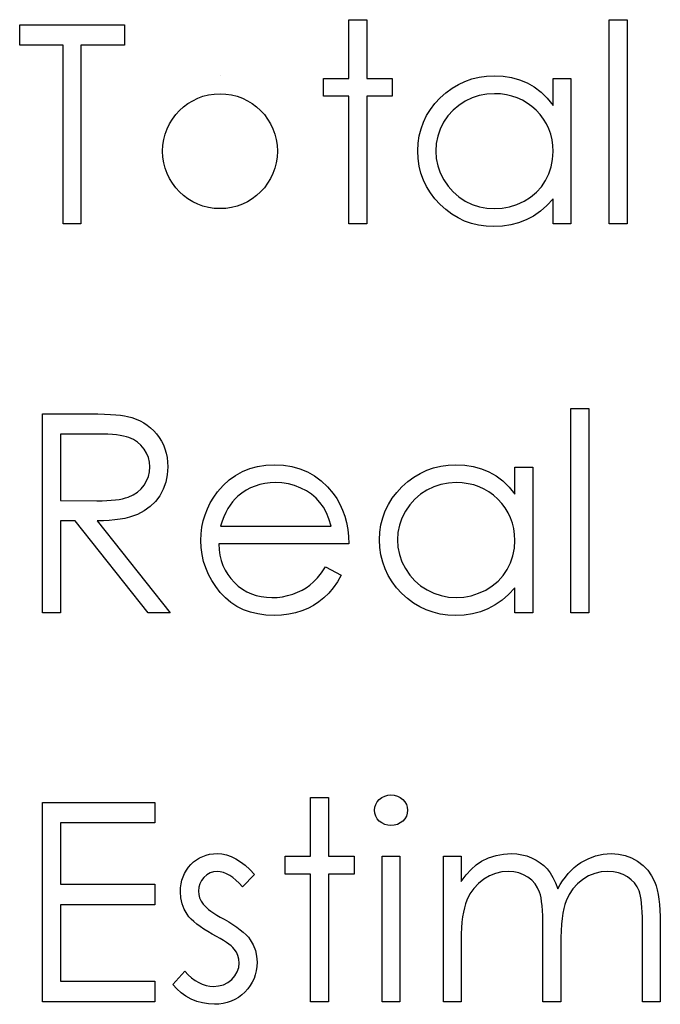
# Model space of a CAD drawing. Header units: inches. Extents: x 220 to 877, y 4 to 174.
# Tile 174 of 256: x 258.792 to 259.235, y 157.402 to 158.083. Entities that reach past the tile are written whole.
import ezdxf

# ---------------------------------------------------------------- set-up
doc = ezdxf.new("R2010")
doc.units = ezdxf.units.IN
doc.header["$LTSCALE"] = 0.5
doc.header["$MEASUREMENT"] = 0
doc.layers.add('SID-M-D', color=42, linetype='Continuous')

msp = doc.modelspace()

# ---------------------------------------------------------------- linework, layer by layer
at = {"layer": 'SID-M-D', "linetype": 'Continuous'}
for p, q in [((259.01955, 158.08327), (259.03191, 158.08327)), ((259.01955, 158.04264), (259.01955, 158.08327)), ((259.03191, 158.08327), (259.03191, 158.04264)), ((259.19974, 158.08327), (259.21211, 158.08327)), ((259.19974, 157.94194), (259.19974, 158.08327)), ((259.21211, 158.08327), (259.21211, 157.94194)), ((258.79165, 158.0656), (258.79165, 158.07974)), ((258.79165, 158.07974), (258.86409, 158.07974)), ((258.86409, 158.07974), (258.86409, 158.0656)), ((258.82169, 158.0656), (258.79165, 158.0656)), ((258.82169, 157.94194), (258.82169, 158.0656)), ((258.86409, 158.0656), (258.83405, 158.0656)), ((258.83405, 158.0656), (258.83405, 157.94194)), ((258.93039, 158.0444), (258.93039, 158.0444)), ((259.00188, 158.03027), (259.00188, 158.04264)), ((259.00188, 158.04264), (259.01955, 158.04264)), ((259.03191, 158.04264), (259.04958, 158.04264)), ((259.04958, 158.04264), (259.04958, 158.03027)), ((259.09987, 158.04059), (259.10465, 158.04228)), ((259.10465, 158.04228), (259.10962, 158.04346)), ((259.10962, 158.04346), (259.11478, 158.04416)), ((259.11478, 158.04416), (259.12013, 158.0444)), ((259.12013, 158.0444), (259.12629, 158.0441)), ((259.12629, 158.0441), (259.13214, 158.04319)), ((259.13214, 158.04319), (259.13769, 158.04164)), ((259.13769, 158.04164), (259.14293, 158.03952)), ((259.16088, 158.024), (259.16088, 158.04264)), ((259.16088, 158.04264), (259.17324, 158.04264)), ((259.17324, 158.04264), (259.17324, 157.94194)), ((259.08673, 158.03275), (259.09093, 158.03585)), ((259.09093, 158.03585), (259.09529, 158.03847)), ((259.09529, 158.03847), (259.09987, 158.04059)), ((259.14293, 158.03952), (259.14787, 158.03673)), ((259.14787, 158.03673), (259.15254, 158.0332)), ((259.01955, 158.03027), (259.00188, 158.03027)), ((259.01955, 157.94194), (259.01955, 158.03027)), ((259.04958, 158.03027), (259.03191, 158.03027)), ((259.03191, 158.03027), (259.03191, 157.94194)), ((259.07911, 158.0253), (259.08276, 158.02919)), ((259.08276, 158.02919), (259.08673, 158.03275)), ((259.10473, 158.02911), (259.09996, 158.02685)), ((259.1097, 158.03074), (259.10473, 158.02911)), ((259.11489, 158.03171), (259.1097, 158.03074)), ((259.1203, 158.03204), (259.11489, 158.03171)), ((259.12449, 158.03187), (259.1203, 158.03204)), ((259.12852, 158.03132), (259.12449, 158.03187)), ((259.13239, 158.03044), (259.12852, 158.03132)), ((259.13609, 158.02917), (259.13239, 158.03044)), ((259.13959, 158.02757), (259.13609, 158.02917)), ((259.14296, 158.02561), (259.13959, 158.02757)), ((259.15254, 158.0332), (259.15685, 158.02897)), ((259.15685, 158.02897), (259.16088, 158.024)), ((259.07332, 158.01691), (259.07597, 158.02119)), ((259.07597, 158.02119), (259.07911, 158.0253)), ((259.09554, 158.024), (259.09159, 158.02061)), ((259.09996, 158.02685), (259.09554, 158.024)), ((259.14614, 158.02326), (259.14296, 158.02561)), ((259.14914, 158.02058), (259.14614, 158.02326)), ((259.07114, 158.01244), (259.07332, 158.01691)), ((259.08811, 158.01672), (259.0851, 158.01227)), ((259.09159, 158.02061), (259.08811, 158.01672)), ((259.1519, 158.01763), (259.14914, 158.02058)), ((259.15428, 158.01451), (259.1519, 158.01763)), ((259.15629, 158.0112), (259.15428, 158.01451)), ((259.06821, 158.00289), (259.06943, 158.00775)), ((259.06943, 158.00775), (259.07114, 158.01244)), ((259.0827, 158.00753), (259.08099, 158.00261)), ((259.0851, 158.01227), (259.0827, 158.00753)), ((259.15795, 158.00772), (259.15629, 158.0112)), ((259.15922, 158.00408), (259.15795, 158.00772)), ((259.06749, 157.99781), (259.06821, 158.00289)), ((259.08099, 158.00261), (259.07994, 157.99759)), ((259.16013, 158.00024), (259.15922, 158.00408)), ((259.16068, 157.99624), (259.16013, 158.00024)), ((259.06725, 157.99256), (259.06749, 157.99781)), ((259.07994, 157.99759), (259.07961, 157.99243)), ((259.16088, 157.99207), (259.16068, 157.99624)), ((259.06749, 157.98721), (259.06725, 157.99256)), ((259.06821, 157.98205), (259.06749, 157.98721)), ((259.07961, 157.99243), (259.07997, 157.98729)), ((259.07997, 157.98729), (259.08099, 157.98227)), ((259.15958, 157.98144), (259.16054, 157.9866)), ((259.16054, 157.9866), (259.16088, 157.99207)), ((259.0694, 157.97711), (259.06821, 157.98205)), ((259.08099, 157.98227), (259.08273, 157.97736)), ((259.15792, 157.97653), (259.15958, 157.98144)), ((259.07108, 157.97236), (259.0694, 157.97711)), ((259.08273, 157.97736), (259.08516, 157.97255)), ((259.15563, 157.97192), (259.15792, 157.97653)), ((259.07326, 157.9678), (259.07108, 157.97236)), ((259.07589, 157.96347), (259.07326, 157.9678)), ((259.08516, 157.97255), (259.0882, 157.96808)), ((259.0882, 157.96808), (259.09167, 157.96413)), ((259.14931, 157.96391), (259.15273, 157.96769)), ((259.15273, 157.96769), (259.15563, 157.97192)), ((259.079, 157.95936), (259.07589, 157.96347)), ((259.08262, 157.95544), (259.079, 157.95936)), ((259.09167, 157.96413), (259.09565, 157.96071)), ((259.09565, 157.96071), (259.10009, 157.95781)), ((259.14073, 157.95776), (259.14528, 157.9606)), ((259.14528, 157.9606), (259.14931, 157.96391)), ((259.16088, 157.95936), (259.1566, 157.95472)), ((259.16088, 157.94194), (259.16088, 157.95936)), ((259.08657, 157.95185), (259.08262, 157.95544)), ((259.10009, 157.95781), (259.10487, 157.95549)), ((259.10487, 157.95549), (259.10981, 157.95386)), ((259.10981, 157.95386), (259.11492, 157.95287)), ((259.11492, 157.95287), (259.12019, 157.95254)), ((259.12019, 157.95254), (259.12554, 157.95287)), ((259.12554, 157.95287), (259.13076, 157.95384)), ((259.13076, 157.95384), (259.13581, 157.95547)), ((259.13581, 157.95547), (259.14073, 157.95776)), ((259.1566, 157.95472), (259.1521, 157.95075)), ((259.09071, 157.94876), (259.08657, 157.95185)), ((259.09507, 157.94614), (259.09071, 157.94876)), ((259.0996, 157.94398), (259.09507, 157.94614)), ((259.14729, 157.94743), (259.14227, 157.94478)), ((259.1521, 157.95075), (259.14729, 157.94743)), ((258.83405, 157.94194), (258.82169, 157.94194)), ((259.03191, 157.94194), (259.01955, 157.94194)), ((259.10434, 157.94233), (259.0996, 157.94398)), ((259.10928, 157.94114), (259.10434, 157.94233)), ((259.11442, 157.94042), (259.10928, 157.94114)), ((259.11975, 157.94017), (259.11442, 157.94042)), ((259.12574, 157.94045), (259.11975, 157.94017)), ((259.13151, 157.94133), (259.12574, 157.94045)), ((259.137, 157.94277), (259.13151, 157.94133)), ((259.14227, 157.94478), (259.137, 157.94277)), ((259.17324, 157.94194), (259.16088, 157.94194)), ((259.21211, 157.94194), (259.19974, 157.94194)), ((258.80755, 157.81071), (258.83513, 157.81071)), ((258.80755, 157.67291), (258.80755, 157.81071)), ((258.83513, 157.81071), (258.84065, 157.81068)), ((258.84065, 157.81068), (258.84573, 157.8106)), ((258.84573, 157.8106), (258.85031, 157.81043)), ((258.85031, 157.81043), (258.85445, 157.81024)), ((258.85445, 157.81024), (258.85812, 157.80996)), ((258.85812, 157.80996), (258.86133, 157.80966)), ((258.86133, 157.80966), (258.86409, 157.80927)), ((259.17324, 157.81424), (259.18561, 157.81424)), ((259.17324, 157.67291), (259.17324, 157.81424)), ((259.18561, 157.81424), (259.18561, 157.67291)), ((258.86409, 157.80927), (258.86635, 157.80883)), ((258.86635, 157.80883), (258.86936, 157.80803)), ((258.86936, 157.80803), (258.87223, 157.80701)), ((258.87223, 157.80701), (258.87496, 157.80579)), ((258.87496, 157.80579), (258.87753, 157.80439)), ((258.87753, 157.80439), (258.87996, 157.80276)), ((258.87996, 157.80276), (258.88225, 157.80094)), ((258.81992, 157.79657), (258.81992, 157.75064)), ((258.84576, 157.79657), (258.81992, 157.79657)), ((258.84937, 157.79655), (258.84576, 157.79657)), ((258.85274, 157.79644), (258.84937, 157.79655)), ((258.85583, 157.79624), (258.85274, 157.79644)), ((258.85868, 157.79597), (258.85583, 157.79624)), ((258.86121, 157.79564), (258.85868, 157.79597)), ((258.88225, 157.80094), (258.8844, 157.79892)), ((258.8844, 157.79892), (258.88639, 157.79668)), ((258.88639, 157.79668), (258.88821, 157.79431)), ((258.86351, 157.79522), (258.86121, 157.79564)), ((258.86552, 157.79472), (258.86351, 157.79522)), ((258.86729, 157.79417), (258.86552, 157.79472)), ((258.87038, 157.79279), (258.86729, 157.79417)), ((258.87314, 157.791), (258.87038, 157.79279)), ((258.8756, 157.78882), (258.87314, 157.791)), ((258.88821, 157.79431), (258.88978, 157.79177)), ((258.88978, 157.79177), (258.89111, 157.78912)), ((258.89111, 157.78912), (258.89219, 157.78633)), ((258.87775, 157.78622), (258.8756, 157.78882)), ((258.87949, 157.78338), (258.87775, 157.78622)), ((258.88076, 157.78037), (258.87949, 157.78338)), ((258.89219, 157.78633), (258.89304, 157.78341)), ((258.89304, 157.78341), (258.89365, 157.78037)), ((258.8815, 157.7772), (258.88076, 157.78037)), ((258.88175, 157.77388), (258.8815, 157.7772)), ((258.89365, 157.78037), (258.89401, 157.77717)), ((258.89401, 157.77717), (258.89412, 157.77386)), ((258.88076, 157.76723), (258.8815, 157.77049)), ((258.8815, 157.77049), (258.88175, 157.77388)), ((258.89412, 157.77386), (258.89379, 157.76836)), ((258.9411, 157.76803), (258.94587, 157.77068)), ((258.94587, 157.77068), (258.95095, 157.77272)), ((258.95095, 157.77272), (258.95634, 157.77422)), ((258.95634, 157.77422), (258.96202, 157.77507)), ((258.96202, 157.77507), (258.96804, 157.77537)), ((258.96804, 157.77537), (258.97422, 157.77507)), ((258.97422, 157.77507), (258.9801, 157.77413)), ((258.9801, 157.77413), (258.98565, 157.77259)), ((258.98565, 157.77259), (258.99087, 157.77043)), ((258.99087, 157.77043), (258.99578, 157.76765)), ((259.06443, 157.76682), (259.06879, 157.76944)), ((259.06879, 157.76944), (259.07337, 157.77157)), ((259.07337, 157.77157), (259.07815, 157.77325)), ((259.07815, 157.77325), (259.08312, 157.77444)), ((259.08312, 157.77444), (259.08828, 157.77513)), ((259.08828, 157.77513), (259.09363, 157.77537)), ((259.09363, 157.77537), (259.09979, 157.77507)), ((259.09979, 157.77507), (259.10564, 157.77416)), ((259.10564, 157.77416), (259.11119, 157.77261)), ((259.11119, 157.77261), (259.11643, 157.77049)), ((259.11643, 157.77049), (259.12138, 157.7677)), ((259.13438, 157.75498), (259.13438, 157.77361)), ((259.13438, 157.77361), (259.14674, 157.77361)), ((259.14674, 157.77361), (259.14674, 157.67291)), ((258.8778, 157.76124), (258.87954, 157.76417)), ((258.87954, 157.76417), (258.88076, 157.76723)), ((258.89277, 157.76323), (258.89105, 157.75843)), ((258.89379, 157.76836), (258.89277, 157.76323)), ((258.93251, 157.76099), (258.93665, 157.76483)), ((258.93665, 157.76483), (258.9411, 157.76803)), ((258.96139, 157.76243), (258.95794, 157.76168)), ((258.96498, 157.76287), (258.96139, 157.76243)), ((258.96867, 157.76301), (258.96498, 157.76287)), ((258.9732, 157.76279), (258.96867, 157.76301)), ((258.97762, 157.76207), (258.9732, 157.76279)), ((258.98195, 157.76091), (258.97762, 157.76207)), ((258.99578, 157.76765), (259.00036, 157.76422)), ((259.00036, 157.76422), (259.00464, 157.76019)), ((259.05626, 157.76017), (259.06023, 157.76373)), ((259.06023, 157.76373), (259.06443, 157.76682)), ((259.08839, 157.76268), (259.0832, 157.76171)), ((259.0938, 157.76301), (259.08839, 157.76268)), ((259.098, 157.76284), (259.0938, 157.76301)), ((259.10203, 157.76229), (259.098, 157.76284)), ((259.10589, 157.76141), (259.10203, 157.76229)), ((259.12138, 157.7677), (259.12604, 157.76417)), ((259.12604, 157.76417), (259.13035, 157.75994)), ((258.87016, 157.75451), (258.87311, 157.75636)), ((258.87311, 157.75636), (258.87565, 157.75862)), ((258.87565, 157.75862), (258.8778, 157.76124)), ((258.89105, 157.75843), (258.88868, 157.75395)), ((258.92597, 157.75285), (258.92868, 157.7566)), ((258.92868, 157.7566), (258.93251, 157.76099)), ((258.94552, 157.75578), (258.94273, 157.75357)), ((258.94841, 157.75771), (258.94552, 157.75578)), ((258.95145, 157.75931), (258.94841, 157.75771)), ((258.95465, 157.76066), (258.95145, 157.75931)), ((258.95794, 157.76168), (258.95465, 157.76066)), ((258.98615, 157.75925), (258.98195, 157.76091)), ((258.99009, 157.75724), (258.98615, 157.75925)), ((258.99363, 157.75492), (258.99009, 157.75724)), ((259.00464, 157.76019), (259.00859, 157.75556)), ((259.00859, 157.75556), (259.01113, 157.75194)), ((259.04947, 157.75216), (259.05262, 157.75627)), ((259.05262, 157.75627), (259.05626, 157.76017)), ((259.07346, 157.75782), (259.06904, 157.75498)), ((259.07823, 157.76008), (259.07346, 157.75782)), ((259.0832, 157.76171), (259.07823, 157.76008)), ((259.10959, 157.76014), (259.10589, 157.76141)), ((259.11309, 157.75854), (259.10959, 157.76014)), ((259.11646, 157.75658), (259.11309, 157.75854)), ((259.11964, 157.75423), (259.11646, 157.75658)), ((259.13035, 157.75994), (259.13438, 157.75498)), ((258.81992, 157.75064), (258.84515, 157.75045)), ((258.84515, 157.75045), (258.84868, 157.75048)), ((258.84868, 157.75048), (258.852, 157.75061)), ((258.852, 157.75061), (258.85506, 157.75081)), ((258.85506, 157.75081), (258.8579, 157.75108)), ((258.8579, 157.75108), (258.8605, 157.75144)), ((258.8605, 157.75144), (258.86284, 157.75188)), ((258.86284, 157.75188), (258.86497, 157.75241)), ((258.86497, 157.75241), (258.86685, 157.75302)), ((258.86685, 157.75302), (258.87016, 157.75451)), ((258.88567, 157.74992), (258.88208, 157.74642)), ((258.88868, 157.75395), (258.88567, 157.74992)), ((258.92161, 157.74496), (258.9236, 157.74896)), ((258.9236, 157.74896), (258.92597, 157.75285)), ((258.939, 157.7497), (258.93732, 157.74747)), ((258.94079, 157.75175), (258.939, 157.7497)), ((258.94273, 157.75357), (258.94079, 157.75175)), ((258.99677, 157.7523), (258.99363, 157.75492)), ((258.99948, 157.74937), (258.99677, 157.7523)), ((259.00185, 157.74606), (258.99948, 157.74937)), ((259.01113, 157.75194), (259.01331, 157.74813)), ((259.04682, 157.74788), (259.04947, 157.75216)), ((259.06509, 157.75158), (259.06161, 157.74769)), ((259.06904, 157.75498), (259.06509, 157.75158)), ((259.12264, 157.75155), (259.11964, 157.75423)), ((259.12541, 157.7486), (259.12264, 157.75155)), ((259.12778, 157.74548), (259.12541, 157.7486)), ((258.87789, 157.74344), (258.87314, 157.74098)), ((258.88208, 157.74642), (258.87789, 157.74344)), ((258.91998, 157.74082), (258.92161, 157.74496)), ((258.93434, 157.74231), (258.93301, 157.73941)), ((258.93577, 157.74501), (258.93434, 157.74231)), ((258.93732, 157.74747), (258.93577, 157.74501)), ((259.00392, 157.74222), (259.00185, 157.74606)), ((259.00572, 157.73786), (259.00392, 157.74222)), ((259.01331, 157.74813), (259.01519, 157.74407)), ((259.01519, 157.74407), (259.0167, 157.73982)), ((259.04293, 157.73872), (259.04464, 157.74341)), ((259.04464, 157.74341), (259.04682, 157.74788)), ((259.05861, 157.74324), (259.0562, 157.7385)), ((259.06161, 157.74769), (259.05861, 157.74324)), ((259.12979, 157.74217), (259.12778, 157.74548)), ((259.13145, 157.73869), (259.12979, 157.74217)), ((258.82997, 157.73651), (258.81992, 157.73651)), ((258.81992, 157.73651), (258.81992, 157.67291)), ((258.88059, 157.67291), (258.82997, 157.73651)), ((258.84959, 157.73659), (258.84526, 157.73651)), ((258.84526, 157.73651), (258.89588, 157.67291)), ((258.85368, 157.73681), (258.84959, 157.73659)), ((258.85752, 157.73717), (258.85368, 157.73681)), ((258.86113, 157.73767), (258.85752, 157.73717)), ((258.8645, 157.7383), (258.86113, 157.73767)), ((258.86762, 157.73905), (258.8645, 157.7383)), ((258.87049, 157.73996), (258.86762, 157.73905)), ((258.87314, 157.74098), (258.87049, 157.73996)), ((258.9178, 157.73215), (258.91871, 157.73654)), ((258.91871, 157.73654), (258.91998, 157.74082)), ((258.93182, 157.73632), (258.93075, 157.73298)), ((258.93301, 157.73941), (258.93182, 157.73632)), ((259.00718, 157.73298), (259.00572, 157.73786)), ((259.0167, 157.73982), (259.01792, 157.73535)), ((259.01792, 157.73535), (259.0188, 157.73066)), ((259.04171, 157.73386), (259.04293, 157.73872)), ((259.0562, 157.7385), (259.05449, 157.73358)), ((259.13272, 157.73505), (259.13145, 157.73869)), ((259.13363, 157.73121), (259.13272, 157.73505)), ((258.91728, 157.72762), (258.9178, 157.73215)), ((258.93075, 157.73298), (259.00718, 157.73298)), ((259.0188, 157.73066), (259.01933, 157.72574)), ((259.04075, 157.72354), (259.04099, 157.72878)), ((259.04099, 157.72878), (259.04171, 157.73386)), ((259.05344, 157.72856), (259.05311, 157.7234)), ((259.05449, 157.73358), (259.05344, 157.72856)), ((259.13418, 157.72721), (259.13363, 157.73121)), ((258.91708, 157.72298), (258.91728, 157.72762)), ((258.9173, 157.71804), (258.91708, 157.72298)), ((259.01933, 157.72574), (259.01955, 157.72061)), ((259.04099, 157.71818), (259.04075, 157.72354)), ((259.05311, 157.7234), (259.05347, 157.71826)), ((259.13405, 157.71757), (259.13438, 157.72304)), ((259.13438, 157.72304), (259.13418, 157.72721)), ((258.91791, 157.71321), (258.9173, 157.71804)), ((259.01955, 157.72061), (258.92945, 157.72061)), ((258.92945, 157.72061), (258.9297, 157.71663)), ((258.9297, 157.71663), (258.93025, 157.71283)), ((259.04171, 157.71302), (259.04099, 157.71818)), ((259.05347, 157.71826), (259.05449, 157.71324)), ((259.13308, 157.71241), (259.13405, 157.71757)), ((258.91896, 157.70855), (258.91791, 157.71321)), ((258.92045, 157.70399), (258.91896, 157.70855)), ((258.93025, 157.71283), (258.93113, 157.70921)), ((258.93113, 157.70921), (258.93235, 157.70579)), ((259.0429, 157.70808), (259.04171, 157.71302)), ((259.04458, 157.70333), (259.0429, 157.70808)), ((259.05449, 157.71324), (259.05623, 157.70833)), ((259.05623, 157.70833), (259.05866, 157.70352)), ((259.12913, 157.70289), (259.13142, 157.7075)), ((259.13142, 157.7075), (259.13308, 157.71241)), ((258.92233, 157.69955), (258.92045, 157.70399)), ((258.93235, 157.70579), (258.93384, 157.70256)), ((258.93384, 157.70256), (258.93566, 157.69949)), ((258.99771, 157.69723), (259.00045, 157.70065)), ((259.00045, 157.70065), (259.00326, 157.70471)), ((259.00326, 157.70471), (259.01425, 157.69894)), ((259.04676, 157.69878), (259.04458, 157.70333)), ((259.05866, 157.70352), (259.0617, 157.69905)), ((259.12623, 157.69867), (259.12913, 157.70289)), ((258.92462, 157.69524), (258.92233, 157.69955)), ((258.92735, 157.69107), (258.92462, 157.69524)), ((258.93566, 157.69949), (258.93781, 157.69662)), ((258.93781, 157.69662), (258.94027, 157.69392)), ((258.94027, 157.69392), (258.94298, 157.69149)), ((258.99258, 157.69212), (258.99509, 157.69436)), ((258.99509, 157.69436), (258.99771, 157.69723)), ((259.01154, 157.69433), (259.00864, 157.69019)), ((259.01425, 157.69894), (259.01154, 157.69433)), ((259.04939, 157.69444), (259.04676, 157.69878)), ((259.05251, 157.69033), (259.04939, 157.69444)), ((259.0617, 157.69905), (259.06518, 157.6951)), ((259.06518, 157.6951), (259.06915, 157.69168)), ((259.11878, 157.69157), (259.12281, 157.69488)), ((259.12281, 157.69488), (259.12623, 157.69867)), ((258.9305, 157.68704), (258.92735, 157.69107)), ((258.934, 157.68332), (258.9305, 157.68704)), ((258.94298, 157.69149), (258.94582, 157.68936)), ((258.94582, 157.68936), (258.94883, 157.68757)), ((258.94883, 157.68757), (258.952, 157.68611)), ((258.98063, 157.68586), (258.98402, 157.68713)), ((258.98402, 157.68713), (258.98714, 157.68862)), ((258.98714, 157.68862), (258.98998, 157.69027)), ((258.98998, 157.69027), (258.99258, 157.69212)), ((259.00864, 157.69019), (259.00555, 157.68649)), ((259.05612, 157.68641), (259.05251, 157.69033)), ((259.06915, 157.69168), (259.07359, 157.68878)), ((259.07359, 157.68878), (259.07837, 157.68646)), ((259.10931, 157.68644), (259.11423, 157.68873)), ((259.11423, 157.68873), (259.11878, 157.69157)), ((259.13438, 157.69033), (259.1301, 157.68569)), ((259.13438, 157.67291), (259.13438, 157.69033)), ((258.93787, 157.68009), (258.934, 157.68332)), ((258.94204, 157.67736), (258.93787, 157.68009)), ((258.952, 157.68611), (258.95531, 157.68497)), ((258.95531, 157.68497), (258.95879, 157.68417)), ((258.95879, 157.68417), (258.96241, 157.68368)), ((258.96241, 157.68368), (258.96619, 157.68351)), ((258.96619, 157.68351), (258.96989, 157.68365)), ((258.96989, 157.68365), (258.9735, 157.68409)), ((258.9735, 157.68409), (258.97709, 157.68484)), ((258.97709, 157.68484), (258.98063, 157.68586)), ((258.99873, 157.6805), (258.99504, 157.67807)), ((259.00224, 157.68329), (258.99873, 157.6805)), ((259.00555, 157.68649), (259.00224, 157.68329)), ((259.06007, 157.68282), (259.05612, 157.68641)), ((259.06421, 157.67973), (259.06007, 157.68282)), ((259.07837, 157.68646), (259.08331, 157.68484)), ((259.08331, 157.68484), (259.08842, 157.68384)), ((259.08842, 157.68384), (259.09369, 157.68351)), ((259.09369, 157.68351), (259.09904, 157.68384)), ((259.09904, 157.68384), (259.10426, 157.68481)), ((259.10426, 157.68481), (259.10931, 157.68644)), ((259.1256, 157.68172), (259.1208, 157.6784)), ((259.1301, 157.68569), (259.1256, 157.68172)), ((258.94651, 157.67512), (258.94204, 157.67736)), ((258.95134, 157.67338), (258.94651, 157.67512)), ((258.95647, 157.67214), (258.95134, 157.67338)), ((258.98695, 157.67424), (258.98256, 157.67288)), ((258.99109, 157.67598), (258.98695, 157.67424)), ((258.99504, 157.67807), (258.99109, 157.67598)), ((259.06857, 157.67711), (259.06421, 157.67973)), ((259.0731, 157.67495), (259.06857, 157.67711)), ((259.07784, 157.6733), (259.0731, 157.67495)), ((259.08279, 157.67211), (259.07784, 157.6733)), ((259.1105, 157.67374), (259.10501, 157.6723)), ((259.11577, 157.67575), (259.1105, 157.67374)), ((259.1208, 157.6784), (259.11577, 157.67575)), ((258.81992, 157.67291), (258.80755, 157.67291)), ((258.89588, 157.67291), (258.88059, 157.67291)), ((258.96194, 157.67139), (258.95647, 157.67214)), ((258.96774, 157.67114), (258.96194, 157.67139)), ((258.97295, 157.67134), (258.96774, 157.67114)), ((258.97789, 157.67192), (258.97295, 157.67134)), ((258.98256, 157.67288), (258.97789, 157.67192)), ((259.08792, 157.67139), (259.08279, 157.67211)), ((259.09325, 157.67114), (259.08792, 157.67139)), ((259.09924, 157.67142), (259.09325, 157.67114)), ((259.10501, 157.6723), (259.09924, 157.67142)), ((259.14674, 157.67291), (259.13438, 157.67291)), ((259.18561, 157.67291), (259.17324, 157.67291)), ((258.99305, 157.54521), (259.00541, 157.54521)), ((258.99305, 157.50458), (258.99305, 157.54521)), ((259.00541, 157.54521), (259.00541, 157.50458)), ((259.03912, 157.54223), (259.04058, 157.54386)), ((259.04058, 157.54386), (259.04235, 157.54521)), ((259.04235, 157.54521), (259.04431, 157.5462)), ((259.04431, 157.5462), (259.04638, 157.54678)), ((259.04638, 157.54678), (259.04864, 157.54698)), ((259.04864, 157.54698), (259.05093, 157.54678)), ((259.05093, 157.54678), (259.05306, 157.5462)), ((259.05306, 157.5462), (259.05502, 157.54521)), ((259.05502, 157.54521), (259.05678, 157.54386)), ((259.05678, 157.54386), (259.05827, 157.54223)), ((258.80755, 157.54168), (258.88528, 157.54168)), ((258.80755, 157.40388), (258.80755, 157.54168)), ((258.88528, 157.54168), (258.88528, 157.52755)), ((259.03721, 157.53632), (259.03743, 157.53845)), ((259.03743, 157.53845), (259.03807, 157.54041)), ((259.03807, 157.54041), (259.03912, 157.54223)), ((259.05827, 157.54223), (259.05932, 157.54041)), ((259.05932, 157.54041), (259.05996, 157.53845)), ((259.05996, 157.53845), (259.06018, 157.53632)), ((259.03743, 157.53425), (259.03721, 157.53632)), ((259.03807, 157.53232), (259.03743, 157.53425)), ((259.03912, 157.53053), (259.03807, 157.53232)), ((259.04058, 157.5289), (259.03912, 157.53053)), ((259.05827, 157.53053), (259.05678, 157.5289)), ((259.05932, 157.53232), (259.05827, 157.53053)), ((259.05996, 157.53425), (259.05932, 157.53232)), ((259.06018, 157.53632), (259.05996, 157.53425)), ((258.88528, 157.52755), (258.81992, 157.52755)), ((258.81992, 157.52755), (258.81992, 157.48515)), ((259.04235, 157.52755), (259.04058, 157.5289)), ((259.04431, 157.52655), (259.04235, 157.52755)), ((259.04638, 157.52597), (259.04431, 157.52655)), ((259.04864, 157.52578), (259.04638, 157.52597)), ((259.05093, 157.52597), (259.04864, 157.52578)), ((259.05306, 157.52655), (259.05093, 157.52597)), ((259.05502, 157.52755), (259.05306, 157.52655)), ((259.05678, 157.5289), (259.05502, 157.52755)), ((258.91402, 157.50209), (258.91612, 157.50339)), ((258.91612, 157.50339), (258.91833, 157.50447)), ((258.91833, 157.50447), (258.92067, 157.5053)), ((258.92067, 157.5053), (258.92313, 157.50588)), ((258.92313, 157.50588), (258.9257, 157.50624)), ((258.9257, 157.50624), (258.9284, 157.50635)), ((258.9284, 157.50635), (258.9316, 157.50612)), ((258.9316, 157.50612), (258.93481, 157.50546)), ((258.93481, 157.50546), (258.93803, 157.50433)), ((258.93803, 157.50433), (258.94126, 157.50276)), ((258.97538, 157.49221), (258.97538, 157.50458)), ((258.97538, 157.50458), (258.99305, 157.50458)), ((259.00541, 157.50458), (259.02308, 157.50458)), ((259.02308, 157.50458), (259.02308, 157.49221)), ((259.04251, 157.50458), (259.05488, 157.50458)), ((259.04251, 157.40388), (259.04251, 157.50458)), ((259.05488, 157.50458), (259.05488, 157.40388)), ((259.08491, 157.50458), (259.09728, 157.50458)), ((259.08491, 157.40388), (259.08491, 157.50458)), ((259.09728, 157.50458), (259.09728, 157.48708)), ((259.11124, 157.50124), (259.11624, 157.50348)), ((259.11624, 157.50348), (259.12138, 157.50508)), ((259.12138, 157.50508), (259.12662, 157.50601)), ((259.12662, 157.50601), (259.132, 157.50635)), ((259.132, 157.50635), (259.13565, 157.50615)), ((259.13565, 157.50615), (259.13918, 157.50563)), ((259.13918, 157.50563), (259.14263, 157.50472)), ((259.14263, 157.50472), (259.14597, 157.50345)), ((259.14597, 157.50345), (259.14914, 157.50187)), ((259.18508, 157.50284), (259.19022, 157.5048)), ((259.19022, 157.5048), (259.19549, 157.50596)), ((259.19549, 157.50596), (259.20098, 157.50635)), ((259.20098, 157.50635), (259.20603, 157.50601)), ((259.20603, 157.50601), (259.21078, 157.50505)), ((259.21078, 157.50505), (259.21523, 157.50339)), ((259.21523, 157.50339), (259.21937, 157.5011)), ((258.90701, 157.49481), (258.90847, 157.49688)), ((258.90847, 157.49688), (258.91016, 157.49881)), ((258.91016, 157.49881), (258.91203, 157.50058)), ((258.91203, 157.50058), (258.91402, 157.50209)), ((258.94126, 157.50276), (258.94447, 157.50074)), ((258.94447, 157.50074), (258.9477, 157.49829)), ((258.9477, 157.49829), (258.95095, 157.49539)), ((259.10418, 157.49547), (259.10768, 157.49867)), ((259.10768, 157.49867), (259.11124, 157.50124)), ((259.14914, 157.50187), (259.15199, 157.50008)), ((259.15199, 157.50008), (259.15455, 157.49804)), ((259.15455, 157.49804), (259.15679, 157.49575)), ((259.17338, 157.4947), (259.17553, 157.49668)), ((259.17553, 157.49668), (259.1778, 157.49851)), ((259.1778, 157.49851), (259.18017, 157.50014)), ((259.18017, 157.50014), (259.18508, 157.50284)), ((259.21937, 157.5011), (259.22309, 157.49823)), ((259.22309, 157.49823), (259.22632, 157.49484)), ((258.90397, 157.48791), (258.90475, 157.49034)), ((258.90475, 157.49034), (258.90577, 157.49263)), ((258.90577, 157.49263), (258.90701, 157.49481)), ((258.91915, 157.48989), (258.91747, 157.48777)), ((258.92117, 157.49169), (258.91915, 157.48989)), ((258.9234, 157.49296), (258.92117, 157.49169)), ((258.92581, 157.49373), (258.9234, 157.49296)), ((258.9284, 157.49398), (258.92581, 157.49373)), ((258.93053, 157.49381), (258.9284, 157.49398)), ((258.93268, 157.49332), (258.93053, 157.49381)), ((258.93483, 157.49249), (258.93268, 157.49332)), ((258.93701, 157.49133), (258.93483, 157.49249)), ((258.93917, 157.48984), (258.93701, 157.49133)), ((258.94137, 157.48802), (258.93917, 157.48984)), ((258.95418, 157.49202), (258.94579, 157.48338)), ((258.95095, 157.49539), (258.95418, 157.49202)), ((258.99305, 157.49221), (258.97538, 157.49221)), ((258.99305, 157.40388), (258.99305, 157.49221)), ((259.02308, 157.49221), (259.00541, 157.49221)), ((259.00541, 157.49221), (259.00541, 157.40388)), ((259.09728, 157.48708), (259.1007, 157.49161)), ((259.1007, 157.49161), (259.10418, 157.49547)), ((259.11685, 157.49094), (259.11282, 157.4886)), ((259.12104, 157.49263), (259.11685, 157.49094)), ((259.12538, 157.49365), (259.12104, 157.49263)), ((259.12985, 157.49398), (259.12538, 157.49365)), ((259.13366, 157.49373), (259.12985, 157.49398)), ((259.13719, 157.49301), (259.13366, 157.49373)), ((259.14048, 157.49177), (259.13719, 157.49301)), ((259.14346, 157.49006), (259.14048, 157.49177)), ((259.14611, 157.48796), (259.14346, 157.49006)), ((259.15679, 157.49575), (259.15881, 157.4931)), ((259.15881, 157.4931), (259.16071, 157.48992)), ((259.16071, 157.48992), (259.16245, 157.48625)), ((259.16747, 157.48763), (259.16935, 157.49017)), ((259.16935, 157.49017), (259.17131, 157.49252)), ((259.17131, 157.49252), (259.17338, 157.4947)), ((259.18544, 157.49089), (259.18138, 157.48846)), ((259.18972, 157.4926), (259.18544, 157.49089)), ((259.19416, 157.49365), (259.18972, 157.4926)), ((259.19883, 157.49398), (259.19416, 157.49365)), ((259.20264, 157.49376), (259.19883, 157.49398)), ((259.20614, 157.49307), (259.20264, 157.49376)), ((259.2094, 157.49191), (259.20614, 157.49307)), ((259.21236, 157.49031), (259.2094, 157.49191)), ((259.21498, 157.48832), (259.21236, 157.49031)), ((259.22632, 157.49484), (259.22903, 157.49094)), ((259.22903, 157.49094), (259.23121, 157.4865)), ((258.81992, 157.48515), (258.88528, 157.48515)), ((258.88528, 157.48515), (258.88528, 157.47101)), ((258.90295, 157.47993), (258.90306, 157.48272)), ((258.90306, 157.48272), (258.90339, 157.48537)), ((258.90339, 157.48537), (258.90397, 157.48791)), ((258.91557, 157.48305), (258.91532, 157.48043)), ((258.91628, 157.48551), (258.91557, 157.48305)), ((258.91747, 157.48777), (258.91628, 157.48551)), ((258.94358, 157.48586), (258.94137, 157.48802)), ((258.94579, 157.48338), (258.94358, 157.48586)), ((259.10912, 157.48567), (259.10592, 157.48228)), ((259.11282, 157.4886), (259.10912, 157.48567)), ((259.14834, 157.48553), (259.14611, 157.48796)), ((259.15014, 157.48277), (259.14834, 157.48553)), ((259.15149, 157.47968), (259.15014, 157.48277)), ((259.16245, 157.48625), (259.16405, 157.48203)), ((259.16405, 157.48203), (259.16571, 157.48493)), ((259.16571, 157.48493), (259.16747, 157.48763)), ((259.17769, 157.48548), (259.17454, 157.48203)), ((259.18138, 157.48846), (259.17769, 157.48548)), ((259.21719, 157.48606), (259.21498, 157.48832)), ((259.21898, 157.48346), (259.21719, 157.48606)), ((259.22036, 157.48059), (259.21898, 157.48346)), ((259.23121, 157.4865), (259.23212, 157.48401)), ((259.23212, 157.48401), (259.23289, 157.48123)), ((258.90323, 157.47568), (258.90295, 157.47993)), ((258.91532, 157.48043), (258.91554, 157.47805)), ((258.91554, 157.47805), (258.91617, 157.47576)), ((258.91617, 157.47576), (258.91725, 157.4735)), ((259.10324, 157.47844), (259.10109, 157.47411)), ((259.10592, 157.48228), (259.10324, 157.47844)), ((259.15204, 157.47789), (259.15149, 157.47968)), ((259.15251, 157.47571), (259.15204, 157.47789)), ((259.17192, 157.47811), (259.16982, 157.47375)), ((259.17454, 157.48203), (259.17192, 157.47811)), ((259.22091, 157.47894), (259.22036, 157.48059)), ((259.22138, 157.47695), (259.22091, 157.47894)), ((259.2218, 157.47466), (259.22138, 157.47695)), ((259.23289, 157.48123), (259.23355, 157.47816)), ((259.23355, 157.47816), (259.23411, 157.4748)), ((258.88528, 157.47101), (258.81992, 157.47101)), ((258.81992, 157.47101), (258.81992, 157.41802)), ((258.90411, 157.4717), (258.90323, 157.47568)), ((258.90555, 157.46792), (258.90411, 157.4717)), ((258.91725, 157.4735), (258.91874, 157.47129)), ((258.91874, 157.47129), (258.91971, 157.47016)), ((258.91971, 157.47016), (258.92092, 157.469)), ((258.92092, 157.469), (258.92236, 157.46776)), ((259.09943, 157.46897), (259.09877, 157.46593)), ((259.1002, 157.47168), (259.09943, 157.46897)), ((259.10109, 157.47411), (259.1002, 157.47168)), ((259.1529, 157.47319), (259.15251, 157.47571)), ((259.15323, 157.4703), (259.1529, 157.47319)), ((259.15348, 157.46704), (259.15323, 157.4703)), ((259.16896, 157.47126), (259.16822, 157.46839)), ((259.16982, 157.47375), (259.16896, 157.47126)), ((259.22213, 157.47206), (259.2218, 157.47466)), ((259.22238, 157.46914), (259.22213, 157.47206)), ((259.22257, 157.46591), (259.22238, 157.46914)), ((259.23411, 157.4748), (259.23452, 157.47115)), ((259.23452, 157.47115), (259.23482, 157.4672)), ((258.90756, 157.46442), (258.90555, 157.46792)), ((258.90883, 157.46273), (258.90756, 157.46442)), ((258.91038, 157.46102), (258.90883, 157.46273)), ((258.92236, 157.46776), (258.92404, 157.46649)), ((258.92404, 157.46649), (258.92597, 157.46516)), ((258.92597, 157.46516), (258.92813, 157.46381)), ((258.92813, 157.46381), (258.9305, 157.46237)), ((258.9305, 157.46237), (258.93312, 157.46091)), ((259.09824, 157.46259), (259.0978, 157.45898)), ((259.09877, 157.46593), (259.09824, 157.46259)), ((259.15367, 157.46342), (259.15348, 157.46704)), ((259.15378, 157.45942), (259.15367, 157.46342)), ((259.16761, 157.46513), (259.16709, 157.46149)), ((259.16822, 157.46839), (259.16761, 157.46513)), ((259.22268, 157.46235), (259.22257, 157.46591)), ((259.22271, 157.45848), (259.22268, 157.46235)), ((259.23482, 157.4672), (259.23502, 157.46295)), ((259.23502, 157.46295), (259.23507, 157.45843)), ((258.91214, 157.45931), (258.91038, 157.46102)), ((258.91419, 157.4576), (258.91214, 157.45931)), ((258.9165, 157.45589), (258.91419, 157.4576)), ((258.91904, 157.45415), (258.9165, 157.45589)), ((258.93312, 157.46091), (258.93632, 157.45909)), ((258.93632, 157.45909), (258.93925, 157.45729)), ((258.93925, 157.45729), (258.94193, 157.4555)), ((258.94193, 157.4555), (258.94433, 157.45373)), ((259.0978, 157.45898), (259.09753, 157.45503)), ((259.15381, 157.45509), (259.15378, 157.45942)), ((259.1667, 157.45746), (259.1664, 157.45304)), ((259.16709, 157.46149), (259.1667, 157.45746)), ((259.22271, 157.40388), (259.22271, 157.45848)), ((259.23507, 157.45843), (259.23507, 157.40388)), ((258.92186, 157.45241), (258.91904, 157.45415)), ((258.92492, 157.45067), (258.92186, 157.45241)), ((258.92777, 157.44912), (258.92492, 157.45067)), ((258.93033, 157.44766), (258.92777, 157.44912)), ((258.94433, 157.45373), (258.94645, 157.45197)), ((258.94645, 157.45197), (258.94833, 157.45023)), ((258.94833, 157.45023), (258.94993, 157.44849)), ((258.94993, 157.44849), (258.95126, 157.44678)), ((259.09733, 157.45081), (259.09728, 157.44625)), ((259.09753, 157.45503), (259.09733, 157.45081)), ((259.15381, 157.40388), (259.15381, 157.45509)), ((259.1664, 157.45304), (259.16623, 157.44824)), ((258.93265, 157.44628), (258.93033, 157.44766)), ((258.93469, 157.44496), (258.93265, 157.44628)), ((258.93646, 157.44369), (258.93469, 157.44496)), ((258.93798, 157.44247), (258.93646, 157.44369)), ((258.93922, 157.44134), (258.93798, 157.44247)), ((258.95126, 157.44678), (258.9533, 157.44322)), ((258.9533, 157.44322), (258.95479, 157.43944)), ((259.09728, 157.44625), (259.09728, 157.40388)), ((259.16623, 157.44824), (259.16618, 157.44305)), ((259.16618, 157.44305), (259.16618, 157.40388)), ((258.94019, 157.44029), (258.93922, 157.44134)), ((258.94168, 157.43811), (258.94019, 157.44029)), ((258.94273, 157.43579), (258.94168, 157.43811)), ((258.94336, 157.43331), (258.94273, 157.43579)), ((258.95479, 157.43944), (258.95565, 157.43543)), ((258.95565, 157.43543), (258.95595, 157.43121)), ((258.94325, 157.42751), (258.94358, 157.43069)), ((258.94358, 157.43069), (258.94336, 157.43331)), ((258.95581, 157.42823), (258.95542, 157.42536)), ((258.95595, 157.43121), (258.95581, 157.42823)), ((258.89765, 157.41575), (258.90585, 157.42508)), ((258.90585, 157.42508), (258.90822, 157.4226)), ((258.90822, 157.4226), (258.91062, 157.42044)), ((258.93839, 157.41931), (258.94066, 157.42182)), ((258.94066, 157.42182), (258.94229, 157.42459)), ((258.94229, 157.42459), (258.94325, 157.42751)), ((258.95476, 157.4226), (258.95385, 157.41998)), ((258.95542, 157.42536), (258.95476, 157.4226)), ((258.81992, 157.41802), (258.88528, 157.41802)), ((258.88528, 157.41802), (258.88528, 157.40388)), ((258.90033, 157.41274), (258.89765, 157.41575)), ((258.91062, 157.42044), (258.91308, 157.41862)), ((258.91308, 157.41862), (258.91554, 157.41713)), ((258.91554, 157.41713), (258.91805, 157.41597)), ((258.91805, 157.41597), (258.92062, 157.41514)), ((258.92062, 157.41514), (258.92318, 157.41465)), ((258.92318, 157.41465), (258.92581, 157.41448)), ((258.92581, 157.41448), (258.92937, 157.41479)), ((258.92937, 157.41479), (258.93265, 157.4157)), ((258.93265, 157.4157), (258.93566, 157.41719)), ((258.93566, 157.41719), (258.93839, 157.41931)), ((258.9512, 157.41503), (258.94949, 157.41274)), ((258.95264, 157.41744), (258.9512, 157.41503)), ((258.95385, 157.41998), (258.95264, 157.41744)), ((258.90334, 157.41007), (258.90033, 157.41274)), ((258.90668, 157.40772), (258.90334, 157.41007)), ((258.91035, 157.40573), (258.90668, 157.40772)), ((258.94532, 157.40858), (258.94303, 157.40686)), ((258.9475, 157.41056), (258.94532, 157.40858)), ((258.94949, 157.41274), (258.9475, 157.41056)), ((258.88528, 157.40388), (258.80755, 157.40388)), ((258.91424, 157.40416), (258.91035, 157.40573)), ((258.91822, 157.40303), (258.91424, 157.40416)), ((258.92227, 157.40234), (258.91822, 157.40303)), ((258.92644, 157.40212), (258.92227, 157.40234)), ((258.92953, 157.40225), (258.92644, 157.40212)), ((258.93249, 157.40264), (258.92953, 157.40225)), ((258.93533, 157.4033), (258.93249, 157.40264)), ((258.93803, 157.40424), (258.93533, 157.4033)), ((258.9406, 157.40543), (258.93803, 157.40424)), ((258.94303, 157.40686), (258.9406, 157.40543)), ((259.00541, 157.40388), (258.99305, 157.40388)), ((259.05488, 157.40388), (259.04251, 157.40388)), ((259.09728, 157.40388), (259.08491, 157.40388)), ((259.16618, 157.40388), (259.15381, 157.40388)), ((259.23507, 157.40388), (259.22271, 157.40388))]:
    msp.add_line(p, q, dxfattribs=at)
msp.add_arc((258.93033, 157.9923), 0.03974, 90.0001, 89.9999, dxfattribs=at)

doc.saveas('drawing.dxf')
